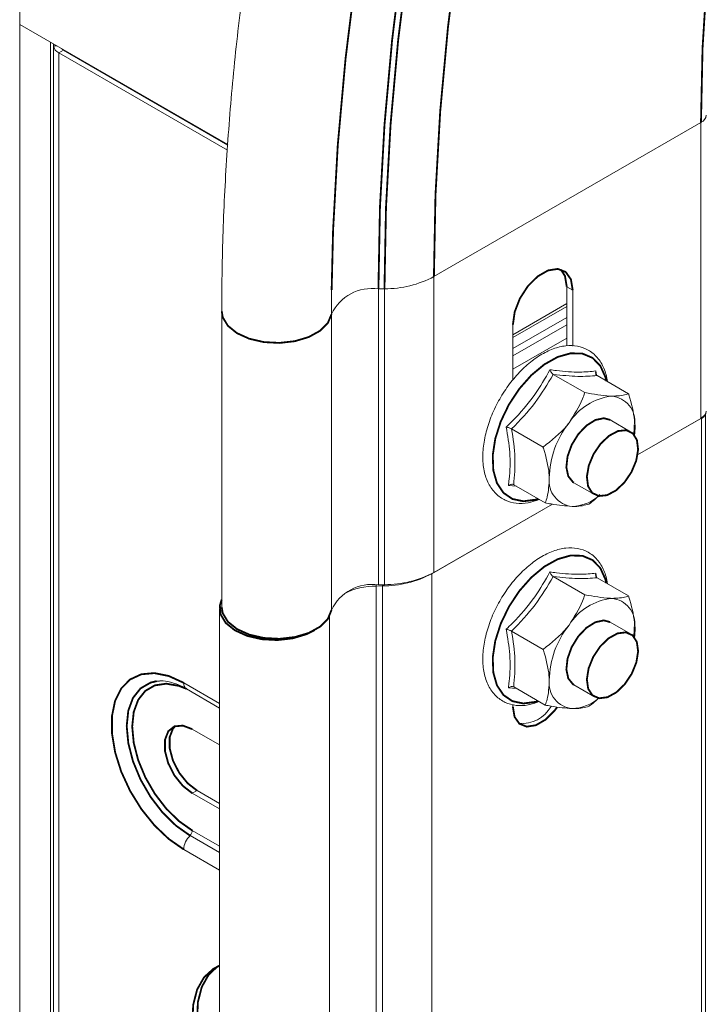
# Model space of a CAD drawing. Header units: millimetres. Extents: x 277 to 1082, y -1296 to 1314.
# Tile 17 of 29: x 411 to 468, y 214 to 296. Entities that reach past the tile are written whole.
import ezdxf

# ---------------------------------------------------------------- set-up
doc = ezdxf.new("R2010")
doc.units = ezdxf.units.MM
doc.linetypes.add('K5LT32768', pattern=[0])
doc.linetypes.add('K5LT32769', pattern=[0])

msp = doc.modelspace()

# ---------------------------------------------------------------- linework, layer by layer
at = {"color": 7, "linetype": 'K5LT32768', "lineweight": 15}
for p, q in [((411.494, 162.365), (411.494, 312.329)), ((428.717, 285.551), (411.494, 295.493)), ((414.297, 293.875), (414.297, 293.732)), ((414.297, 74.899), (414.297, 293.732)), ((415.111, 293.364), (414.722, 293.14)), ((414.722, 293.14), (428.683, 285.08)), ((414.722, 74.307), (414.722, 293.14)), ((415.111, 293.364), (428.714, 285.511)), ((467.845, 287.377), (445.755, 274.625)), ((467.845, 287.377), (467.845, 262.881)), ((445.755, 274.625), (445.755, 250.128)), ((441.665, 273.611), (441.165, 273.604)), ((441.165, 273.604), (441.165, 249.108)), ((441.665, 273.611), (441.665, 249.115)), ((456.743, 273.782), (457.238, 273.497)), ((456.743, 268.884), (456.743, 273.782)), ((457.238, 268.869), (457.238, 273.497)), ((428.204, 271.753), (428.204, 247.257)), ((437.285, 271.51), (437.285, 247.013)), ((452.288, 269.574), (456.743, 272.146)), ((452.288, 270.639), (452.288, 266.058)), ((459.156, 266.806), (459.214, 266.454)), ((455.629, 266.52), (458.234, 265.016)), ((459.247, 266.424), (461.852, 264.92)), ((462.026, 261.778), (460.329, 262.758)), ((467.88, 262.901), (462.598, 259.852)), ((467.845, 262.881), (462.598, 259.852)), ((467.88, 44.068), (467.88, 262.901)), ((468.231, 44.558), (468.231, 263.266)), ((452.182, 262.004), (454.787, 260.501)), ((462.263, 261.504), (462.362, 262.369)), ((452.579, 257.262), (451.912, 257.317)), ((452.352, 257.393), (454.958, 255.889)), ((457.329, 257.561), (459.026, 256.582)), ((455.555, 255.786), (445.578, 250.026)), ((455.555, 255.786), (445.755, 250.128)), ((445.578, 31.193), (445.578, 250.026)), ((455.629, 249.781), (458.234, 248.277)), ((459.156, 250.067), (459.214, 249.715)), ((459.247, 249.685), (461.852, 248.181)), ((441.489, 249.013), (440.989, 249.006)), ((440.989, 30.173), (440.989, 249.006)), ((441.665, 249.115), (441.165, 249.108)), ((441.489, 30.18), (441.489, 249.013)), ((428.028, 247.155), (428.028, 28.322)), ((462.026, 245.039), (460.329, 246.019)), ((462.264, 244.773), (462.362, 245.63)), ((452.182, 245.265), (454.787, 243.761)), ((425.293, 240.486), (428.028, 238.907)), ((452.579, 240.523), (451.912, 240.578)), ((452.352, 240.654), (454.958, 239.15)), ((457.329, 240.822), (459.026, 239.843)), ((452.288, 239.202), (452.288, 238.998)), ((428.028, 235.853), (425.772, 237.156)), ((426.161, 232.073), (425.772, 231.848)), ((425.772, 231.848), (428.028, 230.546)), ((426.161, 232.073), (428.028, 230.995))]:
    msp.add_line(p, q, dxfattribs=at)
at = {"color": 8, "linetype": 'K5LT32769', "lineweight": 15, "true_color": 0x808080}
for p, q in [((414.033, 75.684), (414.033, 294.027)), ((414.545, 293.732), (414.297, 293.732)), ((437.296, 273.519), (437.285, 271.51)), ((452.288, 269.811), (456.743, 272.383)), ((452.288, 268.671), (456.743, 271.243)), ((452.288, 268.049), (456.743, 270.621)), ((456.743, 269.532), (452.288, 266.961)), ((467.88, 262.901), (467.879, 262.901)), ((445.578, 250.026), (445.574, 250.028)), ((440.989, 249.006), (440.984, 249.103)), ((441.489, 249.013), (441.484, 249.112)), ((437.108, 28.078), (437.108, 246.493)), ((425.065, 240.99), (428.028, 239.279)), ((428.028, 226.933), (425.583, 228.344)), ((425.772, 228.761), (428.028, 227.458)), ((428.028, 225.487), (425.065, 227.198))]:
    msp.add_line(p, q, dxfattribs=at)
at = {"color": 7, "linetype": 'K5LT32768', "const_width": 0.15}
for points in [[(461.184, 354.24), (458.551, 346.754), (456.153, 339.273), (453.994, 331.811), (452.079, 324.385), (450.411, 317.009), (448.994, 309.698), (447.831, 302.467), (446.924, 295.329), (446.275, 288.3), (445.885, 281.394), (445.755, 274.625)], [(452.668, 352.987), (450.041, 345.318), (447.649, 337.658), (445.496, 330.022), (443.586, 322.424), (441.924, 314.879), (440.512, 307.401), (439.353, 300.005), (438.45, 292.703), (437.803, 285.511), (437.414, 278.442), (437.296, 273.519)], [(480.494, 352.994), (478.13, 346.206), (475.999, 339.425), (474.107, 332.667), (472.458, 325.95), (471.055, 319.288), (469.903, 312.699), (469.004, 306.198), (468.361, 299.8), (467.974, 293.521), (467.845, 287.377)], [(456.125, 352.834), (453.57, 345.377), (451.243, 337.928), (449.15, 330.503), (447.293, 323.115), (445.677, 315.778), (444.304, 308.506), (443.177, 301.313), (442.298, 294.213), (441.669, 287.22), (441.291, 280.345), (441.165, 273.604)], [(456.596, 352.688), (454.046, 345.245), (451.724, 337.811), (449.634, 330.4), (447.781, 323.026), (446.168, 315.704), (444.798, 308.446), (443.673, 301.267), (442.796, 294.181), (442.168, 287.201), (441.791, 280.34), (441.665, 273.611)], [(457.238, 273.497), (457.089, 274.388), (456.659, 274.999), (456.001, 275.257), (455.193, 275.131), (454.333, 274.634), (453.526, 273.829), (452.867, 272.811), (452.438, 271.703), (452.288, 270.639)], [(456.743, 273.782), (456.594, 274.674), (456.248, 275.212)], [(460.329, 262.758), (459.812, 262.898), (459.11, 262.75), (458.374, 262.289), (457.693, 261.572), (457.149, 260.684), (456.807, 259.733), (456.71, 258.834), (456.868, 258.094), (457.262, 257.603), (457.329, 257.561)], [(468.12, 263.099), (468.029, 263.006), (467.88, 262.901)], [(458.565, 258.981), (458.96, 259.928), (459.544, 260.784), (460.246, 261.446), (460.982, 261.835), (461.663, 261.904), (462.207, 261.644), (462.548, 261.087), (462.646, 260.3), (462.487, 259.378), (462.092, 258.432), (461.509, 257.576), (460.806, 256.913), (460.07, 256.524), (459.389, 256.455), (458.845, 256.715), (458.504, 257.272), (458.407, 258.059), (458.565, 258.981)], [(462.362, 262.369), (462.351, 261.829), (462.319, 261.524)], [(435.882, 245.349), (435.224, 245.018), (434.074, 244.674), (432.802, 244.531), (431.512, 244.601), (430.308, 244.878), (429.289, 245.34), (428.536, 245.948), (428.111, 246.655), (428.048, 247.402), (428.204, 247.88)], [(437.285, 247.013), (436.982, 246.286), (436.337, 245.637), (435.401, 245.12), (434.251, 244.776), (432.979, 244.633), (431.689, 244.703), (430.485, 244.98), (429.466, 245.442), (428.713, 246.05), (428.288, 246.757), (428.204, 247.257)], [(460.329, 246.019), (459.812, 246.159), (459.11, 246.011), (458.374, 245.55), (457.693, 244.833), (457.149, 243.945), (456.807, 242.994), (456.71, 242.095), (456.868, 241.355), (457.262, 240.864), (457.329, 240.822)], [(462.362, 245.63), (462.351, 245.09), (462.319, 244.785)], [(458.405, 241.278), (458.552, 242.196), (458.936, 243.144), (459.512, 244.007), (460.21, 244.681), (460.947, 245.084), (461.633, 245.169), (462.185, 244.925), (462.537, 244.381), (462.647, 243.603), (462.501, 242.685), (462.116, 241.738), (461.54, 240.875), (460.842, 240.201), (460.105, 239.797), (459.42, 239.712), (458.867, 239.956), (458.515, 240.5), (458.405, 241.278)], [(425.065, 227.198), (423.823, 228.065), (422.636, 229.196), (421.555, 230.541), (420.627, 232.041), (419.893, 233.631), (419.385, 235.241), (419.126, 236.801), (419.126, 238.243), (419.385, 239.503), (419.893, 240.527), (420.627, 241.27), (421.555, 241.699), (422.636, 241.796), (423.823, 241.556), (425.065, 240.99)], [(452.288, 238.998), (452.427, 238.171), (452.826, 237.603), (453.437, 237.363), (454.187, 237.481), (454.985, 237.942), (455.735, 238.69), (455.951, 238.977)], [(425.772, 237.156), (424.986, 237.449), (424.295, 237.388), (423.782, 236.978), (423.509, 236.269), (423.509, 235.348), (423.782, 234.324), (424.295, 233.322), (424.986, 232.462), (425.772, 231.848)], [(424.353, 237.409), (424.171, 237.202), (423.898, 236.494), (423.898, 235.572), (424.171, 234.548), (424.684, 233.546), (425.375, 232.686), (426.161, 232.073)], [(428.028, 217.582), (427.523, 217.324), (426.735, 216.603), (426.168, 215.596), (425.845, 214.342), (425.78, 212.895), (425.975, 211.313), (426.422, 209.66), (427.103, 208.005), (427.99, 206.415), (428.028, 206.357)], [(427.835, 217.498), (427.124, 216.828), (426.557, 215.82), (426.234, 214.567), (426.169, 213.12), (426.364, 211.537), (426.811, 209.885), (427.492, 208.23), (428.028, 207.219)]]:
    msp.add_lwpolyline(points, dxfattribs=at)
at = {"color": 8, "linetype": 'K5LT32769', "true_color": 0x808080, "const_width": 0.15}
for points in [[(437.285, 271.51), (436.982, 270.782), (436.337, 270.134), (435.401, 269.616), (434.251, 269.272), (432.979, 269.129), (431.689, 269.199), (430.485, 269.476), (429.466, 269.938), (428.713, 270.547), (428.288, 271.253), (428.204, 271.754)], [(460.019, 265.978), (459.943, 266.292), (459.522, 267.228), (458.877, 267.891), (458.043, 268.245), (457.064, 268.271), (455.994, 267.968), (454.89, 267.351), (453.811, 266.455), (452.816, 265.327), (451.958, 264.028), (451.284, 262.628), (450.83, 261.204), (450.621, 259.831), (450.667, 258.583), (450.966, 257.528), (451.503, 256.723), (452.247, 256.211), (453.16, 256.02), (454.192, 256.159), (454.385, 256.219)], [(460.019, 249.239), (459.943, 249.553), (459.522, 250.489), (458.877, 251.152), (458.043, 251.506), (457.064, 251.532), (455.994, 251.228), (454.89, 250.612), (453.811, 249.715), (452.816, 248.588), (451.958, 247.289), (451.284, 245.889), (450.83, 244.465), (450.621, 243.092), (450.667, 241.844), (450.966, 240.789), (451.503, 239.984), (452.247, 239.472), (453.16, 239.281), (454.192, 239.42), (454.385, 239.48)], [(425.583, 228.344), (424.418, 229.168), (423.31, 230.255), (422.317, 231.549), (421.488, 232.986), (420.864, 234.493), (420.476, 235.995), (420.345, 237.417), (420.476, 238.687), (420.864, 239.742), (421.488, 240.529), (422.317, 241.008), (422.8, 241.125)], [(425.308, 240.486), (424.665, 240.738), (423.615, 240.92), (422.672, 240.78), (421.885, 240.326), (421.292, 239.579), (420.925, 238.578), (420.8, 237.372), (420.925, 236.023), (421.292, 234.597), (421.885, 233.166), (422.672, 231.803), (423.615, 230.575), (424.665, 229.543), (425.772, 228.761)]]:
    msp.add_lwpolyline(points, dxfattribs=at)
at = {"color": 7, "linetype": 'K5LT32768', "lineweight": 15}
for centre, radius, start, end in [((415.023, 293.804), 0.729, 185.69469, 245.62542), ((415.419, 293.922), 0.637, 220.79792, 241.03886), ((441.708, 282.198), 8.586, 269.71665, 298.1194), ((440.645, 269.925), 3.715, 81.95138, 154.76131), ((461.015, 259.92), 4.834, 96.50037, 147.55583), ((460.262, 262.619), 2.114, 353.21851, 84.42425), ((467.533, 263.568), 0.754, 294.37551, 354.30418), ((462.794, 257.834), 7.498, 141.38788, 179.11599), ((457.396, 257.7), 2.114, 173.21848, 264.42457), ((457.057, 259.191), 3.597, 272.12202, 310.48903), ((441.531, 257.599), 8.586, 269.71667, 298.11939), ((441.708, 257.701), 8.586, 269.71665, 298.1194), ((440.645, 245.429), 3.715, 81.95138, 154.76131), ((440.924, 243.408), 5.598, 89.33731, 117.35013), ((461.015, 243.181), 4.834, 96.50037, 147.55583), ((460.262, 245.88), 2.114, 353.21878, 84.42427), ((462.794, 241.095), 7.498, 141.38788, 179.11599), ((457.396, 240.961), 2.114, 173.21878, 264.42427), ((457.057, 242.452), 3.597, 272.12239, 310.48866), ((453.05, 240.365), 2.736, 264.31758, 330.89423), ((426.783, 227.111), 1.721, 134.2154, 177.09942), ((425.147, 228.792), 0.626, 314.21436, 357.1)]:
    msp.add_arc(centre, radius, start, end, dxfattribs=at)
at = {"color": 8, "linetype": 'K5LT32769', "lineweight": 15, "true_color": 0x808080}
for centre, radius, start, end in [((467.533, 288.064), 0.754, 294.37572, 354.30029), ((425.603, 240.93), 0.542, 173.66977, 235.01761)]:
    msp.add_arc(centre, radius, start, end, dxfattribs=at)
at = {"color": 7, "linetype": 'K5LT32768', "lineweight": 15}
for points, knots in [([(568.684, 515.07), (567.685, 514.486), (564.794, 512.796), (560.019, 509.803), (554.369, 506.012), (548.749, 501.975), (543.166, 497.701), (537.628, 493.197), (532.145, 488.47), (526.725, 483.527), (521.376, 478.378), (516.105, 473.029), (510.922, 467.49), (505.834, 461.768), (500.849, 455.875), (495.975, 449.817), (491.218, 443.606), (486.587, 437.251), (482.089, 430.761), (477.73, 424.148), (473.517, 417.42), (469.457, 410.59), (465.556, 403.667), (461.82, 396.662), (458.256, 389.587), (454.868, 382.451), (451.662, 375.267), (448.643, 368.046), (445.816, 360.798), (443.185, 353.535), (440.755, 346.268), (438.529, 339.009), (436.512, 331.769), (434.707, 324.558), (433.116, 317.388), (431.742, 310.27), (430.588, 303.216), (429.657, 296.235), (428.948, 289.339), (428.469, 282.54), (428.236, 276.682), (428.213, 273.121), (428.204, 271.753)], [0, 0, 0, 0, 0.013494, 0.039076, 0.064655, 0.09023, 0.115799, 0.141364, 0.166922, 0.192475, 0.218022, 0.243564, 0.269101, 0.294633, 0.320161, 0.345685, 0.371206, 0.396724, 0.42224, 0.447754, 0.473267, 0.498779, 0.524291, 0.549804, 0.575317, 0.600832, 0.626349, 0.651868, 0.67739, 0.702915, 0.728445, 0.753979, 0.779518, 0.805062, 0.830612, 0.856169, 0.881732, 0.907302, 0.932878, 0.958461, 0.98405, 1, 1, 1, 1]), ([(460.111, 265.925), (460.111, 265.926), (460.074, 266.332), (459.844, 267.052), (459.312, 267.956), (458.55, 268.582), (457.647, 268.905), (456.659, 268.932), (455.613, 268.677), (454.533, 268.146), (453.464, 267.353), (452.457, 266.336), (451.562, 265.146), (450.815, 263.836), (450.25, 262.461), (449.892, 261.081), (449.761, 259.751), (449.87, 258.526), (450.228, 257.463), (450.828, 256.624), (451.629, 256.066), (452.557, 255.821), (453.513, 255.841), (454.158, 256.068), (454.462, 256.175)], [0, 0, 0, 0, 0.000097, 0.049529, 0.098599, 0.145974, 0.191693, 0.237129, 0.283724, 0.331813, 0.380642, 0.429503, 0.478256, 0.526958, 0.575705, 0.624578, 0.673693, 0.723128, 0.772702, 0.821467, 0.868365, 0.913912, 0.959503, 1, 1, 1, 1]), ([(451.733, 262.162), (451.904, 262.33), (452.763, 263.167), (454.094, 264.704), (454.956, 266.21), (455.355, 266.907)], [0, 0, 0, 0, 0.118083, 0.592259, 1, 1, 1, 1]), ([(455.355, 266.907), (455.532, 266.884), (456.418, 266.771), (457.803, 266.667), (458.728, 266.762), (459.156, 266.806)], [0, 0, 0, 0, 0.118083, 0.592258, 1, 1, 1, 1]), ([(455.355, 266.907), (455.356, 266.906), (455.368, 266.866), (455.4, 266.785), (455.466, 266.675), (455.544, 266.579), (455.601, 266.54), (455.629, 266.52)], [0, 0, 0, 0, 0.007915, 0.267534, 0.528597, 0.763811, 1, 1, 1, 1]), ([(459.247, 266.424), (459.221, 266.444), (459.17, 266.483), (459.132, 266.577), (459.124, 266.686), (459.142, 266.765), (459.156, 266.805), (459.156, 266.806)], [0, 0, 0, 0, 0.236194, 0.471412, 0.73247, 0.992094, 1, 1, 1, 1]), ([(455.629, 266.52), (455.156, 265.726), (454.196, 264.112), (452.86, 262.714), (452.182, 262.004)], [0, 0, 0, 0, 0.492148, 1, 1, 1, 1]), ([(459.247, 266.424), (458.746, 266.386), (457.729, 266.31), (456.336, 266.449), (455.629, 266.52)], [0, 0, 0, 0, 0.492148, 1, 1, 1, 1]), ([(456.935, 262.513), (457.351, 263.166), (457.87, 263.98), (458.174, 264.845), (458.234, 265.016)], [0, 0, 0, 0, 0.801463, 1, 1, 1, 1]), ([(458.234, 265.016), (458.963, 264.889), (459.775, 264.747), (460.402, 264.725), (460.467, 264.723)], [0, 0, 0, 0, 0.896037, 1, 1, 1, 1]), ([(460.467, 264.723), (460.907, 264.743), (461.455, 264.768), (461.786, 264.895), (461.852, 264.92)], [0, 0, 0, 0, 0.801462, 1, 1, 1, 1]), ([(462.362, 262.369), (462.355, 262.487), (462.312, 263.256), (462.098, 264.141), (461.862, 264.89), (461.852, 264.92)], [0, 0, 0, 0, 0.148487, 0.965573, 1, 1, 1, 1]), ([(454.787, 260.501), (455.49, 261.052), (456.275, 261.668), (456.873, 262.434), (456.935, 262.513)], [0, 0, 0, 0, 0.896035, 1, 1, 1, 1]), ([(451.912, 257.317), (451.936, 257.49), (452.055, 258.357), (452.106, 259.936), (451.851, 261.459), (451.733, 262.162)], [0, 0, 0, 0, 0.118084, 0.592257, 1, 1, 1, 1]), ([(451.733, 262.162), (451.734, 262.162), (451.772, 262.155), (451.852, 262.137), (451.972, 262.099), (452.089, 262.053), (452.151, 262.021), (452.182, 262.004)], [0, 0, 0, 0, 0.007913, 0.267535, 0.528597, 0.76381, 1, 1, 1, 1]), ([(452.182, 262.004), (452.303, 261.195), (452.548, 259.549), (452.418, 258.119), (452.352, 257.393)], [0, 0, 0, 0, 0.492149, 1, 1, 1, 1]), ([(455.297, 257.95), (455.29, 258.068), (455.248, 258.836), (455.033, 259.722), (454.797, 260.47), (454.787, 260.501)], [0, 0, 0, 0, 0.148487, 0.965568, 1, 1, 1, 1]), ([(454.958, 255.889), (455.015, 256.046), (455.233, 256.644), (455.269, 257.396), (455.297, 257.95)], [0, 0, 0, 0, 0.263256, 1, 1, 1, 1]), ([(451.912, 257.317), (451.913, 257.318), (451.95, 257.345), (452.027, 257.39), (452.145, 257.426), (452.26, 257.431), (452.322, 257.406), (452.352, 257.393)], [0, 0, 0, 0, 0.007924, 0.267542, 0.528598, 0.763812, 1, 1, 1, 1]), ([(459.484, 256.578), (459.343, 256.428), (459.067, 256.135), (458.736, 255.905), (458.575, 255.793)], [0, 0, 0, 0, 0.513503, 1, 1, 1, 1]), ([(457.191, 255.596), (456.637, 255.642), (455.947, 255.7), (455.121, 255.857), (454.958, 255.889)], [0, 0, 0, 0, 0.801464, 1, 1, 1, 1]), ([(458.575, 255.793), (458.238, 255.694), (457.862, 255.584), (457.254, 255.595), (457.191, 255.596)], [0, 0, 0, 0, 0.896037, 1, 1, 1, 1]), ([(460.111, 249.186), (460.111, 249.187), (460.074, 249.593), (459.844, 250.313), (459.312, 251.217), (458.55, 251.843), (457.647, 252.166), (456.659, 252.193), (455.613, 251.938), (454.533, 251.406), (453.464, 250.614), (452.457, 249.597), (451.562, 248.407), (450.815, 247.096), (450.25, 245.722), (449.892, 244.342), (449.761, 243.012), (449.87, 241.787), (450.228, 240.724), (450.828, 239.885), (451.629, 239.327), (452.557, 239.082), (453.513, 239.102), (454.158, 239.329), (454.462, 239.436)], [0, 0, 0, 0, 0.000098, 0.049529, 0.098599, 0.145974, 0.191693, 0.237129, 0.283724, 0.331814, 0.380642, 0.429502, 0.478256, 0.526957, 0.575706, 0.624578, 0.673693, 0.723128, 0.772702, 0.821467, 0.868365, 0.913912, 0.959503, 1, 1, 1, 1]), ([(451.733, 245.423), (451.904, 245.59), (452.763, 246.428), (454.094, 247.964), (454.956, 249.471), (455.355, 250.168)], [0, 0, 0, 0, 0.118084, 0.592259, 1, 1, 1, 1]), ([(455.629, 249.781), (455.156, 248.987), (454.196, 247.373), (452.86, 245.975), (452.182, 245.265)], [0, 0, 0, 0, 0.492149, 1, 1, 1, 1]), ([(455.355, 250.168), (455.532, 250.145), (456.418, 250.031), (457.803, 249.928), (458.728, 250.023), (459.156, 250.067)], [0, 0, 0, 0, 0.118083, 0.592258, 1, 1, 1, 1]), ([(455.355, 250.168), (455.356, 250.167), (455.368, 250.127), (455.4, 250.046), (455.466, 249.936), (455.544, 249.84), (455.601, 249.801), (455.629, 249.781)], [0, 0, 0, 0, 0.007915, 0.26754, 0.528587, 0.763806, 1, 1, 1, 1]), ([(459.247, 249.685), (458.746, 249.647), (457.729, 249.57), (456.336, 249.71), (455.629, 249.781)], [0, 0, 0, 0, 0.492148, 1, 1, 1, 1]), ([(459.247, 249.685), (459.221, 249.705), (459.17, 249.744), (459.132, 249.838), (459.124, 249.947), (459.142, 250.026), (459.156, 250.066), (459.156, 250.067)], [0, 0, 0, 0, 0.236191, 0.471405, 0.732459, 0.992079, 1, 1, 1, 1]), ([(456.935, 245.774), (457.351, 246.427), (457.87, 247.241), (458.174, 248.105), (458.234, 248.277)], [0, 0, 0, 0, 0.801461, 1, 1, 1, 1]), ([(458.234, 248.277), (458.963, 248.15), (459.775, 248.008), (460.402, 247.986), (460.467, 247.984)], [0, 0, 0, 0, 0.896037, 1, 1, 1, 1]), ([(460.467, 247.984), (460.907, 248.004), (461.455, 248.029), (461.786, 248.156), (461.852, 248.181)], [0, 0, 0, 0, 0.801462, 1, 1, 1, 1]), ([(462.362, 245.63), (462.355, 245.748), (462.312, 246.517), (462.098, 247.402), (461.862, 248.151), (461.852, 248.181)], [0, 0, 0, 0, 0.148483, 0.965572, 1, 1, 1, 1]), ([(451.912, 240.578), (451.936, 240.751), (452.055, 241.618), (452.106, 243.197), (451.851, 244.719), (451.733, 245.423)], [0, 0, 0, 0, 0.118084, 0.59226, 1, 1, 1, 1]), ([(451.733, 245.423), (451.734, 245.423), (451.772, 245.416), (451.852, 245.398), (451.972, 245.36), (452.089, 245.314), (452.151, 245.282), (452.182, 245.265)], [0, 0, 0, 0, 0.007913, 0.267535, 0.528597, 0.76381, 1, 1, 1, 1]), ([(454.787, 243.761), (455.49, 244.313), (456.275, 244.929), (456.873, 245.695), (456.935, 245.774)], [0, 0, 0, 0, 0.896038, 1, 1, 1, 1]), ([(452.182, 245.265), (452.303, 244.455), (452.548, 242.81), (452.418, 241.38), (452.352, 240.654)], [0, 0, 0, 0, 0.49215, 1, 1, 1, 1]), ([(455.297, 241.211), (455.29, 241.329), (455.248, 242.097), (455.033, 242.983), (454.797, 243.731), (454.787, 243.761)], [0, 0, 0, 0, 0.148487, 0.965573, 1, 1, 1, 1]), ([(423.06, 241.134), (423.018, 241.138), (422.733, 241.159), (422.486, 241.053), (422.276, 240.964)], [0, 0, 0, 0, 0.14791, 1, 1, 1, 1]), ([(422.849, 241.103), (422.956, 241.125), (423.268, 241.187), (423.975, 241.073), (424.714, 240.806), (425.174, 240.552), (425.293, 240.486)], [0, 0, 0, 0, 0.176464, 0.514047, 0.874218, 1, 1, 1, 1]), ([(451.912, 240.578), (451.913, 240.579), (451.95, 240.605), (452.027, 240.65), (452.145, 240.686), (452.26, 240.692), (452.322, 240.666), (452.352, 240.654)], [0, 0, 0, 0, 0.007924, 0.267541, 0.528597, 0.76381, 1, 1, 1, 1]), ([(454.958, 239.15), (455.015, 239.307), (455.233, 239.905), (455.269, 240.657), (455.297, 241.211)], [0, 0, 0, 0, 0.263253, 1, 1, 1, 1]), ([(459.364, 239.72), (459.261, 239.612), (459.023, 239.362), (458.737, 239.165), (458.575, 239.054)], [0, 0, 0, 0, 0.434093, 1, 1, 1, 1]), ([(457.191, 238.857), (456.637, 238.903), (455.947, 238.96), (455.121, 239.118), (454.958, 239.15)], [0, 0, 0, 0, 0.801462, 1, 1, 1, 1]), ([(458.575, 239.054), (458.238, 238.955), (457.862, 238.844), (457.254, 238.856), (457.191, 238.857)], [0, 0, 0, 0, 0.896037, 1, 1, 1, 1])]:
    msp.add_open_spline(points, degree=3, knots=knots, dxfattribs=at)

doc.saveas('drawing.dxf')
